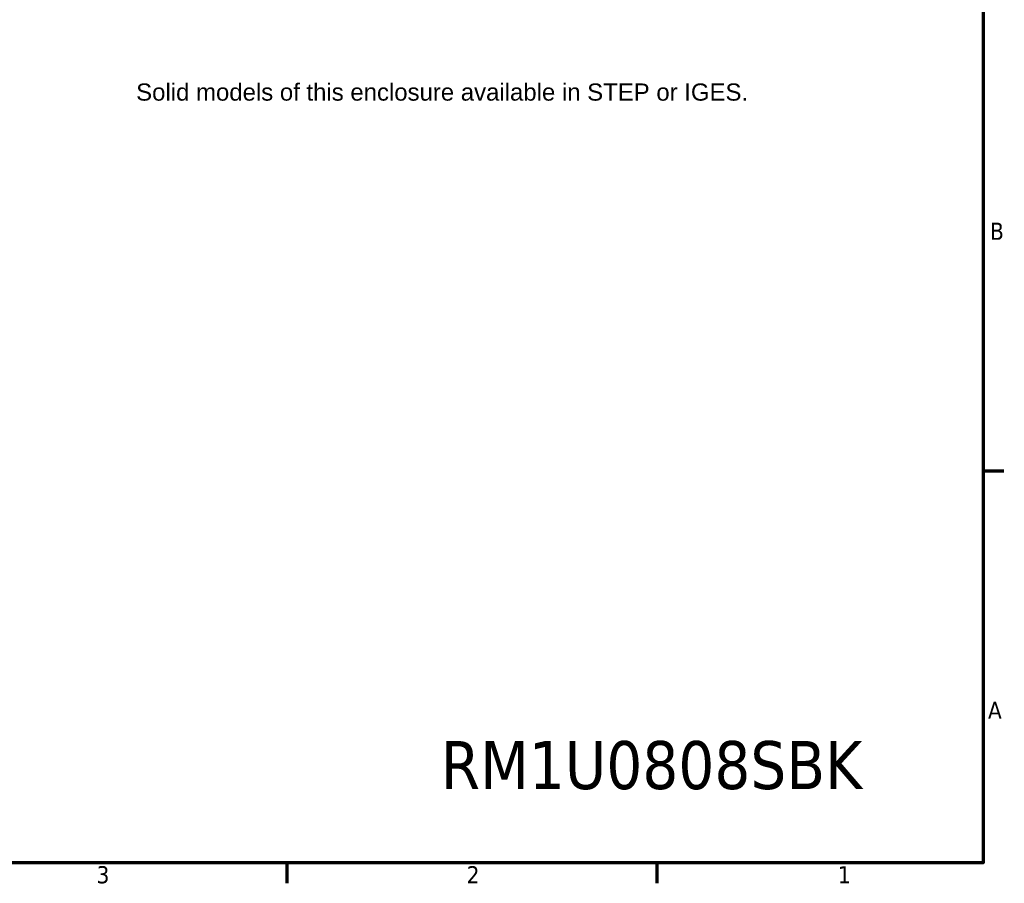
# Model space of a CAD drawing. Header units: millimetres. Extents: x 3 to 957, y 17 to 604.
# Tile 9 of 12: x 633 to 952, y 22 to 301. Entities that reach past the tile are written whole.
import ezdxf

# ---------------------------------------------------------------- set-up
doc = ezdxf.new("R2010")
doc.units = ezdxf.units.MM
doc.header["$LTSCALE"] = 1.111111
doc.layers.add('Border (ANSI)', color=7, linetype='Continuous', lineweight=70)
doc.layers.add('Symbol (ANSI)', color=7, linetype='Continuous', lineweight=25)
doc.styles.add('Note Text (ANSI)', font='tahoma.ttf')

# ---------------------------------------------------------------- blocks, each defined once
blk = doc.blocks.new('Borders Default Border')
at = {"layer": 'Border (ANSI)'}
for p, q in [((850.9, 139.7), (856.92, 139.7)), ((647.7, 25.4), (647.7, 19.38)), ((755.65, 25.4), (755.65, 19.38))]:
    blk.add_line(p, q, dxfattribs=at)
at = {"layer": 'Border (ANSI)', "flags": 128}
blk.add_lwpolyline([(12.7, 25.4), (12.7, 533.4), (850.9, 533.4), (850.9, 25.4), (12.7, 25.4)], dxfattribs=at)
at = {"layer": 'Border (ANSI)', "char_height": 5, "attachment_point": 7, "style": 'Note Text (ANSI)'}
for s, insert in [('B', (852.89, 207.05)), ('A', (852.29, 67.35)), ('3', (592.17, 19.28)), ('2', (700.16, 19.38)), ('1', (808.5, 19.38))]:
    blk.add_mtext(s, dxfattribs=dict(at, insert=insert))

msp = doc.modelspace()

# ---------------------------------------------------------------- block references
at = {"xscale": 1.111111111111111, "yscale": 1.111111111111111, "zscale": 1.111111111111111}
msp.add_blockref('Borders Default Border', (0, 0), dxfattribs=at)

# ---------------------------------------------------------------- texts
at = {"layer": 'Symbol (ANSI)', "color": 5, "true_color": 0x0000ff, "insert": (670.819, 280.717), "char_height": 5.55556, "width": 270.68992, "attachment_point": 1, "line_spacing_factor": 0.629481, "style": 'Note Text (ANSI)'}
msp.add_mtext('{\\fArial|b0|i0|c0|p34;\\H1x;Solid models of this enclosure available in STEP or IGES.}', dxfattribs=at)
at = {"layer": 'Symbol (ANSI)', "insert": (837.895, 59.71), "char_height": 15.55556, "width": 139.25627, "attachment_point": 5, "style": 'Note Text (ANSI)'}
msp.add_mtext('{\\fTahoma|b0|i0;\\H15.5556;RM1U0808SBK}', dxfattribs=at)

doc.saveas('drawing.dxf')
